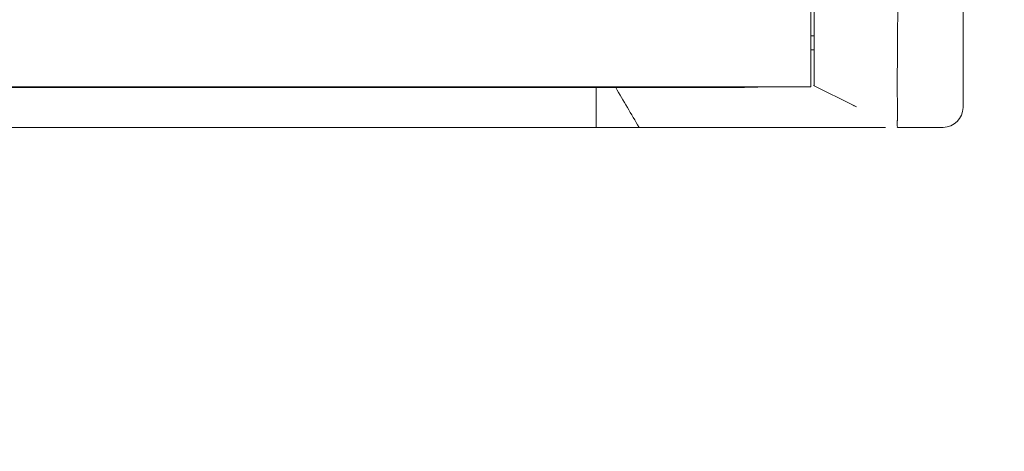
# Model space of a CAD drawing. Header units: millimetres. Extents: x -1114 to 1396, y -630 to 631.
# Tile 86 of 256: x -433 to -408, y -506 to -495. Entities that reach past the tile are written whole.
import ezdxf

# ---------------------------------------------------------------- set-up
doc = ezdxf.new("R2010")
doc.units = ezdxf.units.MM
doc.header["$MEASUREMENT"] = 0

msp = doc.modelspace()

# ---------------------------------------------------------------- linework, layer by layer
at = {"lineweight": 18}
for points, knots in [([(1038.9843, -629.7647), (1038.9843, -629.7647), (-1111.4882, -629.7647), (-1111.4882, -629.7647), (-1111.4882, -629.7647), (-1111.4882, -629.7647), (-1111.4882, 630.7883), (-1111.4882, 630.7883), (-1111.4882, 630.7883), (-1111.4882, 630.7883), (1038.9843, 630.7883), (1038.9843, 630.7883)], [0, 0, 0, 0, 0.3333333, 0.3333333, 0.3333333, 0.3333333, 0.6666667, 0.6666667, 0.6666667, 0.6666667, 1, 1, 1, 1]), ([(-413.0845, -496.7637), (-413.0845, -496.7646), (-413.0845, -496.7645), (-413.0845, -496.7419), (-413.0845, -496.7419), (-413.0845, -496.7363), (-413.0845, -496.7291), (-413.0845, -496.7206), (-413.0845, -496.7206), (-413.0845, -496.7121), (-413.0845, -496.7022), (-413.0845, -496.691), (-413.0845, -496.691), (-413.0845, -496.6854), (-413.0845, -496.6794), (-413.0845, -496.6732), (-413.0845, -496.6732), (-413.0845, -496.667), (-413.0845, -496.6604), (-413.0845, -496.6536), (-413.0845, -496.6536), (-413.0845, -496.6399), (-413.0845, -496.6251), (-413.0845, -496.6092), (-413.0845, -496.6092), (-413.0845, -496.5774), (-413.0845, -496.5411), (-413.0845, -496.5005), (-413.0845, -496.5005), (-413.0845, -496.46), (-413.0845, -496.4152), (-413.0845, -496.366), (-413.0845, -496.366), (-413.0845, -496.3415), (-413.0845, -496.3157), (-413.0845, -496.2893), (-413.0845, -496.2893), (-413.0845, -496.2628), (-413.0845, -496.2355), (-413.0845, -496.2074), (-413.0845, -496.2074), (-413.0845, -496.1512), (-413.0845, -496.0919), (-413.0845, -496.0294), (-413.0845, -496.0294), (-413.0845, -495.9982), (-413.0845, -495.9661), (-413.0845, -495.9333), (-413.0845, -495.9333), (-413.0845, -495.9004), (-413.0845, -495.8668), (-413.0845, -495.8323), (-413.0845, -495.8323), (-413.0845, -495.7634), (-413.0845, -495.6926), (-413.0845, -495.6199), (-413.0845, -495.6199), (-413.0845, -495.5473), (-413.0845, -495.4727), (-413.0845, -495.3962), (-413.0845, -495.3962), (-413.0845, -495.358), (-413.0845, -495.3193), (-413.0845, -495.28), (-413.0845, -495.28), (-413.0845, -495.2604), (-413.0845, -495.2406), (-413.0845, -495.2207), (-413.0845, -495.2207), (-413.0845, -495.2007), (-413.0845, -495.1807), (-413.0845, -495.1606), (-413.0845, -495.1606), (-413.0845, -495.0001), (-413.0845, -494.8378), (-413.0845, -494.6753), (-413.0845, -494.6753), (-413.0845, -494.5127), (-413.0845, -494.3503), (-413.0845, -494.1876)], [0, 0, 0, 0, 0.05, 0.05, 0.05, 0.05, 0.1, 0.1, 0.1, 0.1, 0.15, 0.15, 0.15, 0.15, 0.2, 0.2, 0.2, 0.2, 0.25, 0.25, 0.25, 0.25, 0.3, 0.3, 0.3, 0.3, 0.35, 0.35, 0.35, 0.35, 0.4, 0.4, 0.4, 0.4, 0.45, 0.45, 0.45, 0.45, 0.5, 0.5, 0.5, 0.5, 0.55, 0.55, 0.55, 0.55, 0.6, 0.6, 0.6, 0.6, 0.65, 0.65, 0.65, 0.65, 0.7, 0.7, 0.7, 0.7, 0.75, 0.75, 0.75, 0.75, 0.8, 0.8, 0.8, 0.8, 0.85, 0.85, 0.85, 0.85, 0.9, 0.9, 0.9, 0.9, 0.95, 0.95, 0.95, 0.95, 1, 1, 1, 1]), ([(-410.9884, -497.8103), (-410.9868, -497.8103), (-410.9865, -497.8093), (-410.987, -497.8071), (-410.987, -497.8071), (-410.9873, -497.8061), (-410.9878, -497.8047), (-410.9882, -497.8032), (-410.9882, -497.8032), (-410.9886, -497.8016), (-410.989, -497.7997), (-410.9893, -497.7976), (-410.9893, -497.7976), (-410.9906, -497.7892), (-410.9912, -497.7766), (-410.9914, -497.76), (-410.9914, -497.76), (-410.9917, -497.7433), (-410.9915, -497.7225), (-410.9912, -497.6976), (-410.9912, -497.6976), (-410.9911, -497.6851), (-410.9909, -497.6716), (-410.9907, -497.657), (-410.9907, -497.657), (-410.9906, -497.6497), (-410.9905, -497.6421), (-410.9904, -497.6343), (-410.9904, -497.6343), (-410.9903, -497.6265), (-410.9902, -497.6185), (-410.9901, -497.6102), (-410.9901, -497.6102), (-410.9896, -497.5771), (-410.9893, -497.5402), (-410.989, -497.4997), (-410.989, -497.4997), (-410.9888, -497.4591), (-410.9887, -497.415), (-410.9887, -497.3671), (-410.9887, -497.3671), (-410.9888, -497.3193), (-410.989, -497.2678), (-410.9894, -497.2125), (-410.9894, -497.2125), (-410.9896, -497.1849), (-410.9898, -497.1562), (-410.9901, -497.1269), (-410.9901, -497.1269), (-410.9903, -497.0975), (-410.9906, -497.0675), (-410.9908, -497.0367), (-410.9908, -497.0367), (-410.9914, -496.9751), (-410.9919, -496.9107), (-410.9923, -496.8436), (-410.9923, -496.8436), (-410.9927, -496.7764), (-410.9929, -496.7065), (-410.9928, -496.6337), (-410.9928, -496.6337), (-410.9928, -496.5973), (-410.9926, -496.5602), (-410.9923, -496.5224), (-410.9923, -496.5224), (-410.9922, -496.5035), (-410.992, -496.4845), (-410.9918, -496.4652), (-410.9918, -496.4652), (-410.9916, -496.446), (-410.9914, -496.4265), (-410.9911, -496.4069), (-410.9911, -496.4069), (-410.9903, -496.3285), (-410.99, -496.2484), (-410.9899, -496.1667), (-410.9899, -496.1667), (-410.9898, -496.085), (-410.99, -496.0017), (-410.9902, -495.9168), (-410.9902, -495.9168), (-410.9904, -495.8318), (-410.9906, -495.7453), (-410.9904, -495.6572), (-410.9904, -495.6572), (-410.9902, -495.6131), (-410.99, -495.5686), (-410.9896, -495.5237), (-410.9896, -495.5237), (-410.9895, -495.5013), (-410.9892, -495.4787), (-410.9889, -495.4561), (-410.9889, -495.4561), (-410.9887, -495.4335), (-410.9883, -495.4109), (-410.9879, -495.3882), (-410.9879, -495.3882), (-410.9872, -495.3429), (-410.9862, -495.2975), (-410.9849, -495.2519), (-410.9849, -495.2519), (-410.9842, -495.2291), (-410.9835, -495.2063), (-410.9827, -495.1835), (-410.9827, -495.1835), (-410.9818, -495.1606), (-410.9809, -495.1378), (-410.9799, -495.1149)], [0, 0, 0, 0, 0.037037, 0.037037, 0.037037, 0.037037, 0.0740741, 0.0740741, 0.0740741, 0.0740741, 0.1111111, 0.1111111, 0.1111111, 0.1111111, 0.1481481, 0.1481481, 0.1481481, 0.1481481, 0.1851852, 0.1851852, 0.1851852, 0.1851852, 0.2222222, 0.2222222, 0.2222222, 0.2222222, 0.2592593, 0.2592593, 0.2592593, 0.2592593, 0.2962963, 0.2962963, 0.2962963, 0.2962963, 0.3333333, 0.3333333, 0.3333333, 0.3333333, 0.3703704, 0.3703704, 0.3703704, 0.3703704, 0.4074074, 0.4074074, 0.4074074, 0.4074074, 0.4444444, 0.4444444, 0.4444444, 0.4444444, 0.4814815, 0.4814815, 0.4814815, 0.4814815, 0.5185185, 0.5185185, 0.5185185, 0.5185185, 0.5555556, 0.5555556, 0.5555556, 0.5555556, 0.5925926, 0.5925926, 0.5925926, 0.5925926, 0.6296296, 0.6296296, 0.6296296, 0.6296296, 0.6666667, 0.6666667, 0.6666667, 0.6666667, 0.7037037, 0.7037037, 0.7037037, 0.7037037, 0.7407407, 0.7407407, 0.7407407, 0.7407407, 0.7777778, 0.7777778, 0.7777778, 0.7777778, 0.8148148, 0.8148148, 0.8148148, 0.8148148, 0.8518519, 0.8518519, 0.8518519, 0.8518519, 0.8888889, 0.8888889, 0.8888889, 0.8888889, 0.9259259, 0.9259259, 0.9259259, 0.9259259, 0.962963, 0.962963, 0.962963, 0.962963, 1, 1, 1, 1]), ([(-418.0746, -496.8103), (-417.9559, -496.8103), (-417.8372, -496.8103), (-417.7185, -496.8103), (-417.7185, -496.8103), (-417.5916, -496.8103), (-417.4647, -496.8103), (-417.3378, -496.8103), (-417.3378, -496.8103), (-417.2109, -496.8103), (-417.084, -496.8103), (-416.957, -496.8103)], [0, 0, 0, 0, 0.3333333, 0.3333333, 0.3333333, 0.3333333, 0.6666667, 0.6666667, 0.6666667, 0.6666667, 1, 1, 1, 1]), ([(-416.957, -496.8103), (-416.8978, -496.8103), (-416.8386, -496.8103), (-416.7793, -496.8103), (-416.7793, -496.8103), (-416.7158, -496.8103), (-416.6522, -496.8103), (-416.5887, -496.8103), (-416.5887, -496.8103), (-416.5251, -496.8103), (-416.4616, -496.8103), (-416.398, -496.8103)], [0, 0, 0, 0, 0.3333333, 0.3333333, 0.3333333, 0.3333333, 0.6666667, 0.6666667, 0.6666667, 0.6666667, 1, 1, 1, 1]), ([(-416.398, -496.8103), (-416.3386, -496.8103), (-416.2793, -496.8103), (-416.2199, -496.8103), (-416.2199, -496.8103), (-416.1564, -496.8103), (-416.0929, -496.8103), (-416.0295, -496.8103), (-416.0295, -496.8103), (-415.966, -496.8103), (-415.9025, -496.8103), (-415.839, -496.8104)], [0, 0, 0, 0, 0.3333333, 0.3333333, 0.3333333, 0.3333333, 0.6666667, 0.6666667, 0.6666667, 0.6666667, 1, 1, 1, 1]), ([(-414.1569, -496.7886), (-414.2095, -496.7898), (-414.263, -496.7911), (-414.3175, -496.7923), (-414.3175, -496.7923), (-414.3776, -496.7937), (-414.439, -496.7951), (-414.5015, -496.7965), (-414.5015, -496.7965), (-414.5328, -496.7972), (-414.5643, -496.7979), (-414.5962, -496.7987), (-414.5962, -496.7987), (-414.6281, -496.7994), (-414.6604, -496.8001), (-414.6927, -496.8009), (-414.6927, -496.8009), (-414.725, -496.8016), (-414.7573, -496.8023), (-414.7898, -496.8033), (-414.7898, -496.8033), (-414.8223, -496.8042), (-414.8548, -496.8053), (-414.8875, -496.8063), (-414.8875, -496.8063), (-414.9528, -496.8083), (-415.0184, -496.81), (-415.0845, -496.8103)], [0, 0, 0, 0, 0.1428571, 0.1428571, 0.1428571, 0.1428571, 0.2857143, 0.2857143, 0.2857143, 0.2857143, 0.4285714, 0.4285714, 0.4285714, 0.4285714, 0.5714286, 0.5714286, 0.5714286, 0.5714286, 0.7142857, 0.7142857, 0.7142857, 0.7142857, 0.8571429, 0.8571429, 0.8571429, 0.8571429, 1, 1, 1, 1]), ([(-417.4867, -497.8103), (-417.4867, -497.8103), (-417.4867, -497.8103), (-417.4867, -497.8103), (-417.4867, -497.8103), (-417.0148, -497.8103), (-416.5445, -497.8103), (-416.0736, -497.8103)], [0, 0, 0, 0, 0.5, 0.5, 0.5, 0.5, 1, 1, 1, 1]), ([(-416.0736, -497.8103), (-416.0736, -497.8103), (-416.0736, -497.8103), (-416.0736, -497.8103), (-416.0736, -497.8103), (-415.8381, -497.8103), (-415.6026, -497.8103), (-415.3673, -497.8103)], [0, 0, 0, 0, 0.5, 0.5, 0.5, 0.5, 1, 1, 1, 1]), ([(-415.3673, -497.8103), (-415.3672, -497.8103), (-415.3672, -497.8103), (-415.3672, -497.8103), (-415.3672, -497.8103), (-415.1319, -497.8103), (-414.896, -497.8103), (-414.6614, -497.8103)], [0, 0, 0, 0, 0.5, 0.5, 0.5, 0.5, 1, 1, 1, 1]), ([(-414.6614, -497.8103), (-414.6613, -497.8103), (-414.6613, -497.8103), (-414.6613, -497.8103), (-414.6613, -497.8103), (-414.4266, -497.8103), (-414.1937, -497.8103), (-413.9661, -497.8103)], [0, 0, 0, 0, 0.5, 0.5, 0.5, 0.5, 1, 1, 1, 1]), ([(-413.9661, -497.8103), (-413.7651, -497.8103), (-413.5709, -497.8103), (-413.3831, -497.8103), (-413.3831, -497.8103), (-413.1953, -497.8103), (-413.0141, -497.8103), (-412.8395, -497.8103), (-412.8395, -497.8103), (-412.8177, -497.8103), (-412.796, -497.8103), (-412.7744, -497.8103), (-412.7744, -497.8103), (-412.7528, -497.8103), (-412.7313, -497.8103), (-412.7099, -497.8103), (-412.7099, -497.8103), (-412.6673, -497.8103), (-412.6254, -497.8103), (-412.5841, -497.8103), (-412.5841, -497.8103), (-412.5016, -497.8103), (-412.4219, -497.8103), (-412.3449, -497.8103), (-412.3449, -497.8103), (-412.1909, -497.8103), (-412.0479, -497.8103), (-411.916, -497.8103), (-411.916, -497.8103), (-411.883, -497.8103), (-411.8507, -497.8103), (-411.8191, -497.8103), (-411.8191, -497.8103), (-411.7875, -497.8103), (-411.7566, -497.8103), (-411.7266, -497.8103), (-411.7266, -497.8103), (-411.6667, -497.8103), (-411.6103, -497.8103), (-411.5576, -497.8103), (-411.5576, -497.8103), (-411.5048, -497.8103), (-411.4556, -497.8103), (-411.4099, -497.8103), (-411.4099, -497.8103), (-411.3655, -497.8103), (-411.3244, -497.8103), (-411.2866, -497.8103)], [0, 0, 0, 0, 0.0833333, 0.0833333, 0.0833333, 0.0833333, 0.1666667, 0.1666667, 0.1666667, 0.1666667, 0.25, 0.25, 0.25, 0.25, 0.3333333, 0.3333333, 0.3333333, 0.3333333, 0.4166667, 0.4166667, 0.4166667, 0.4166667, 0.5, 0.5, 0.5, 0.5, 0.5833333, 0.5833333, 0.5833333, 0.5833333, 0.6666667, 0.6666667, 0.6666667, 0.6666667, 0.75, 0.75, 0.75, 0.75, 0.8333333, 0.8333333, 0.8333333, 0.8333333, 0.9166667, 0.9166667, 0.9166667, 0.9166667, 1, 1, 1, 1])]:
    msp.add_open_spline(points, degree=3, knots=knots, dxfattribs=at)
for points in [[(-413.1625, -494.7887), (-413.1625, -494.7887), (-413.1625, -496.7887), (-413.1625, -496.7887)], [(-410.9822, -494.8096), (-410.9755, -494.9117), (-410.9755, -495.0135), (-410.9799, -495.1149)], [(-409.3378, -494.8103), (-409.3378, -494.8103), (-409.3378, -497.3103), (-409.3378, -497.3103)], [(-413.1625, -495.5103), (-413.1625, -495.5103), (-413.0848, -495.5103), (-413.0848, -495.5103)], [(-413.0845, -495.8603), (-413.0845, -495.8603), (-413.1625, -495.8603), (-413.1625, -495.8603)], [(-413.0971, -496.7576), (-413.0971, -496.7576), (-412.0809, -497.2649), (-412.0809, -497.2649)], [(-413.1625, -496.7887), (-413.1625, -496.7887), (-469.368, -496.7887), (-469.368, -496.7887)], [(-413.1625, -496.7887), (-413.1625, -496.7887), (-469.368, -496.7887), (-469.368, -496.7887)], [(-418.5625, -496.8103), (-418.5625, -496.8103), (-435.2653, -496.8103), (-435.2653, -496.8103)], [(-418.5625, -496.8103), (-418.5625, -496.8103), (-418.5625, -497.8103), (-418.5625, -497.8103)], [(-418.5625, -496.8103), (-418.5625, -496.8103), (-418.0746, -496.8103), (-418.0746, -496.8103)], [(-418.0746, -496.8103), (-417.8786, -497.1437), (-417.6827, -497.477), (-417.4867, -497.8103)], [(-415.839, -496.8104), (-415.6527, -496.8104), (-415.4663, -496.81), (-415.28, -496.8108)], [(-415.28, -496.8108), (-415.2149, -496.8111), (-415.1497, -496.8105), (-415.0845, -496.8103)], [(-412.1127, -497.249), (-412.1127, -497.249), (-412.0178, -497.2967), (-412.0178, -497.2967)], [(-412.0748, -497.268), (-412.0748, -497.268), (-412.0813, -497.2647), (-412.0813, -497.2647)], [(-409.8378, -497.8103), (-409.5616, -497.8103), (-409.3378, -497.5865), (-409.3378, -497.3103)], [(-418.5625, -497.8103), (-418.5625, -497.8103), (-436.2653, -497.8103), (-436.2653, -497.8103)], [(-418.5625, -497.8103), (-418.5625, -497.8103), (-417.4867, -497.8103), (-417.4867, -497.8103)], [(-411.0056, -497.8103), (-411.0056, -497.8103), (-411.0056, -497.8103), (-411.0056, -497.8103)], [(-410.9888, -497.8103), (-410.9944, -497.8103), (-410.9873, -497.8103), (-410.9888, -497.8103)], [(-409.8378, -497.8103), (-409.8378, -497.8103), (-410.9884, -497.8103), (-410.9884, -497.8103)], [(-410.4129, -497.8103), (-410.4129, -497.8103), (-410.9881, -497.8103), (-410.9881, -497.8103)], [(-409.8378, -497.8103), (-409.8378, -497.8103), (-410.4129, -497.8103), (-410.4129, -497.8103)]]:
    msp.add_open_spline(points, degree=3, dxfattribs=at)

doc.saveas('drawing.dxf')
